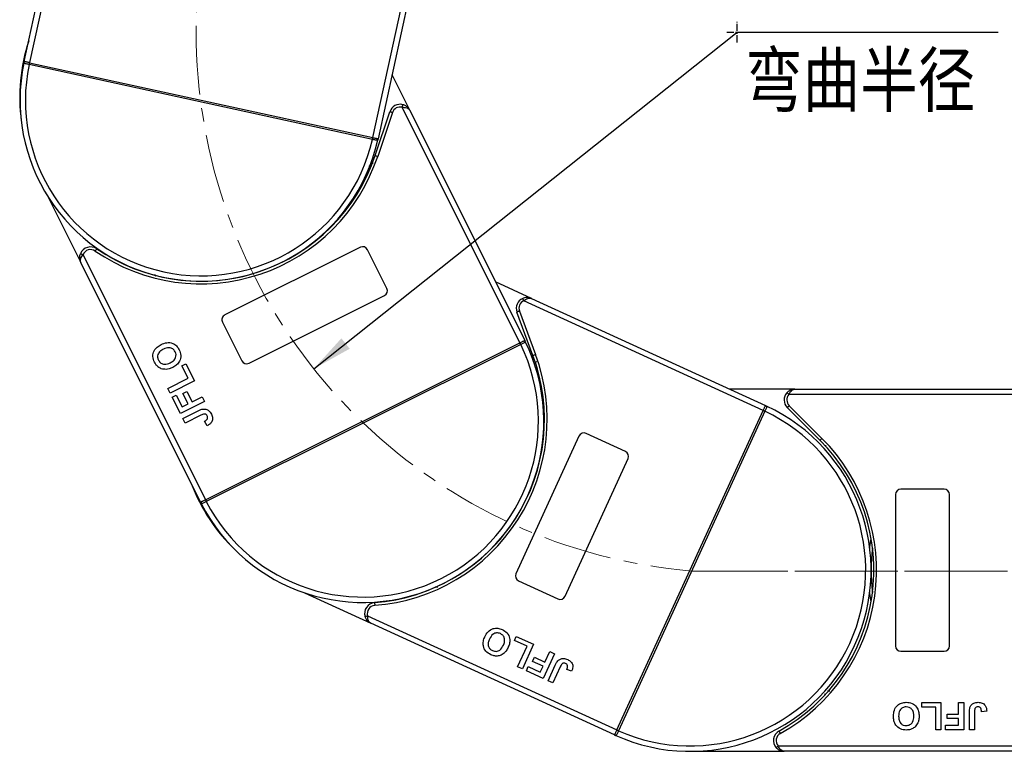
# Model space of a CAD drawing. Header units: millimetres. Extents: x 4016 to 5477, y 50 to 1083.
# Tile 16 of 42: x 4504 to 4686, y 469 to 605. Entities that reach past the tile are written whole.
import ezdxf

# ---------------------------------------------------------------- set-up
doc = ezdxf.new("R2010")
doc.units = ezdxf.units.MM
doc.linetypes.add('CENTER', pattern=[0.6, 0.375, -0.075, 0.075, -0.075])
doc.linetypes.add('CENTERX2', pattern=[20.32, 12.7, -2.54, 2.54, -2.54])
doc.styles.get("Standard").update_dxf_attribs({"font": '仿宋_GB2312.ttf', "width": 0.8})
doc.styles.add('样式 1', font='仿宋_GB2312.ttf', dxfattribs={"width": 0.8, "height": 6})
doc.dimstyles.new('副本 ISO-35.1', dxfattribs={"dimtxt": 9, "dimasz": 7.5, "dimexe": 5, "dimexo": 0.625, "dimgap": 2.5, "dimtad": 1, "dimtoh": 1, "dimtxsty": 'Standard', "dimcen": 2.5, "dimadec": 0, "dimazin": 0, "dimtfac": 1, "dimtmove": 0, "dimatfit": 3, "dimfxl": 0, "dimarcsym": 0})

msp = doc.modelspace()

# ---------------------------------------------------------------- linework, layer by layer
at = {"color": 7, "linetype": 'Continuous', "lineweight": 25}
for p, q in [((4504.528, 596.889), (4515.094, 645.321)), ((4516.31, 646.2), (4505.505, 596.676)), ((4569.012, 582.821), (4579.393, 630.408)), ((4580.132, 629.103), (4569.989, 582.608)), ((4505.433, 596.333), (4505.43, 596.334)), ((4568.935, 582.479), (4505.433, 596.333)), ((4505.505, 596.676), (4505.507, 596.675)), ((4505.507, 596.675), (4569.01, 582.821)), ((4575.837, 587.868), (4572.565, 594.419)), ((4596.206, 544.847), (4574.443, 588.421)), ((4569.444, 579.499), (4572.151, 587.607)), ((4572.625, 587.449), (4569.919, 579.341)), ((4575.837, 587.868), (4597.101, 545.294)), ((4569.01, 582.821), (4569.012, 582.821)), ((4568.938, 582.479), (4568.935, 582.479)), ((4508.964, 571.813), (4515.011, 559.705)), ((4515.406, 561.152), (4538.055, 515.804)), ((4566.698, 562.525), (4541.648, 550.014)), ((4571.614, 554.92), (4568.039, 562.077)), ((4537.161, 515.357), (4515.011, 559.705)), ((4528.599, 557.521), (4528.804, 557.17)), ((4598.357, 553.059), (4591.699, 556.109)), ((4546.116, 541.068), (4571.166, 553.579)), ((4641.204, 532.329), (4596.924, 552.615)), ((4598.357, 553.059), (4641.621, 533.238)), ((4598.626, 542.531), (4595.649, 550.544)), ((4596.118, 550.718), (4599.095, 542.706)), ((4541.2, 548.673), (4544.775, 541.516)), ((4538.057, 515.805), (4596.204, 544.846)), ((4596.361, 544.533), (4538.213, 515.492)), ((4596.204, 544.846), (4596.206, 544.847)), ((4596.363, 544.534), (4596.361, 544.533)), ((4533.692, 540.58), (4534.437, 540.953)), ((4534.437, 540.953), (4536.012, 537.799)), ((4599.268, 541.367), (4599.188, 541.246)), ((4534.837, 538.286), (4533.692, 540.58)), ((4531.11, 536.425), (4534.837, 538.286)), ((4536.012, 537.799), (4531.539, 535.564)), ((4531.539, 535.564), (4531.11, 536.425)), ((4533.89, 535.449), (4534.636, 535.821)), ((4534.835, 533.556), (4533.89, 535.449)), ((4534.636, 535.821), (4535.581, 533.929)), ((4647.08, 536.282), (4634.977, 536.282)), ((4647.08, 536.282), (4694.668, 536.282)), ((4531.912, 534.819), (4532.657, 535.191)), ((4533.43, 531.78), (4531.912, 534.819)), ((4532.657, 535.191), (4533.746, 533.012)), ((4537.903, 534.014), (4533.43, 531.78)), ((4535.581, 533.929), (4537.473, 534.874)), ((4537.473, 534.874), (4537.903, 534.014)), ((4694.668, 535.282), (4645.962, 535.282)), ((4533.746, 533.012), (4534.835, 533.556)), ((4533.888, 530.862), (4536.708, 532.27)), ((4614.133, 473.237), (4641.204, 532.327)), ((4641.522, 532.182), (4614.451, 473.091)), ((4641.204, 532.327), (4641.204, 532.329)), ((4641.523, 532.184), (4641.522, 532.182)), ((4651.71, 526.824), (4645.666, 532.868)), ((4646.019, 533.221), (4652.063, 527.177)), ((4534.318, 530.002), (4533.888, 530.862)), ((4537.213, 531.448), (4534.318, 530.002)), ((4538.36, 529.513), (4537.873, 530.344)), ((4607.134, 527.588), (4595.472, 502.133)), ((4615.733, 524.749), (4608.46, 528.081)), ((4604.564, 497.968), (4616.226, 523.424)), ((4674.668, 517.782), (4666.668, 517.782)), ((4538.055, 515.804), (4538.057, 515.805)), ((4538.213, 515.492), (4538.211, 515.49)), ((4665.668, 516.782), (4665.668, 488.782)), ((4675.668, 488.782), (4675.668, 516.782)), ((4595.965, 500.807), (4603.238, 497.475)), ((4580.6, 499.794), (4580.98, 499.65)), ((4556.344, 498.61), (4568.648, 492.973)), ((4568.048, 494.347), (4614.132, 473.235)), ((4613.715, 472.326), (4568.648, 492.973)), ((4595.193, 489.795), (4595.54, 490.552)), ((4595.54, 490.552), (4598.745, 489.084)), ((4597.524, 488.727), (4595.193, 489.795)), ((4595.788, 484.939), (4597.524, 488.727)), ((4598.745, 489.084), (4596.662, 484.538)), ((4598.566, 485.923), (4598.913, 486.68)), ((4598.913, 486.68), (4600.836, 485.799)), ((4602.591, 487.322), (4600.509, 482.776)), ((4600.836, 485.799), (4601.717, 487.722)), ((4601.717, 487.722), (4602.591, 487.322)), ((4666.668, 487.782), (4674.668, 487.782)), ((4596.662, 484.538), (4595.788, 484.939)), ((4597.42, 484.191), (4597.767, 484.949)), ((4597.767, 484.949), (4599.982, 483.934)), ((4600.489, 485.041), (4598.566, 485.923)), ((4599.982, 483.934), (4600.489, 485.041)), ((4601.441, 482.349), (4602.754, 485.215)), ((4603.663, 484.891), (4602.315, 481.948)), ((4605.77, 484.103), (4604.869, 484.445)), ((4600.509, 482.776), (4597.42, 484.191)), ((4602.315, 481.948), (4601.441, 482.349)), ((4653.121, 480.462), (4653.527, 480.489)), ((4670.553, 477.449), (4670.553, 478.282)), ((4670.553, 478.282), (4674.078, 478.282)), ((4673.117, 477.449), (4670.553, 477.449)), ((4673.117, 473.282), (4673.117, 477.449)), ((4674.078, 478.282), (4674.078, 473.282)), ((4677.348, 476.167), (4677.348, 478.282)), ((4677.348, 478.282), (4678.309, 478.282)), ((4678.309, 478.282), (4678.309, 473.282)), ((4675.232, 475.333), (4675.232, 476.167)), ((4675.232, 476.167), (4677.348, 476.167)), ((4677.348, 475.333), (4675.232, 475.333)), ((4677.348, 474.115), (4677.348, 475.333)), ((4679.335, 473.282), (4679.335, 476.434)), ((4680.296, 476.518), (4680.296, 473.282)), ((4682.54, 476.68), (4681.578, 476.615)), ((4674.912, 473.282), (4674.912, 474.115)), ((4674.912, 474.115), (4677.348, 474.115)), ((4613.715, 472.326), (4613.913, 472.236)), ((4614.132, 473.235), (4614.133, 473.237)), ((4614.451, 473.091), (4614.45, 473.088)), ((4674.078, 473.282), (4673.117, 473.282)), ((4678.309, 473.282), (4674.912, 473.282)), ((4680.296, 473.282), (4679.335, 473.282)), ((4643.979, 470.282), (4694.668, 470.282)), ((4627.668, 469.282), (4645.097, 469.282)), ((4694.668, 469.282), (4645.097, 469.282))]:
    msp.add_line(p, q, dxfattribs=at)
at = {"color": 1, "linetype": 'CENTER', "ltscale": 3.556}
for p, q in [((4636.389, 600.401), (4636.389, 604.251)), ((4634.464, 602.326), (4638.314, 602.326))]:
    msp.add_line(p, q, dxfattribs=at)
at = {"color": 1, "linetype": 'CENTERX2', "lineweight": 13}
for p, q in [((4627.986, 502.636), (4975.961, 502.636)), ((5335.377, 502.636), (4629.565, 502.636))]:
    msp.add_line(p, q, dxfattribs=at)
at = {"color": 7, "linetype": 'Continuous', "lineweight": 25, "flags": 128}
for points in [[(4504.645, 596.863), (4504.618, 596.869), (4504.595, 596.874), (4504.575, 596.879), (4504.558, 596.882), (4504.545, 596.885), (4504.536, 596.887), (4504.53, 596.888), (4504.528, 596.889)], [(4505.505, 596.676), (4505.374, 596.704), (4505.246, 596.732), (4505.122, 596.759), (4505.005, 596.785), (4504.897, 596.808), (4504.8, 596.83), (4504.715, 596.848), (4504.645, 596.863)], [(4505.507, 596.675), (4505.506, 596.669), (4505.501, 596.649), (4505.495, 596.618), (4505.485, 596.575), (4505.474, 596.523), (4505.461, 596.464), (4505.447, 596.4), (4505.433, 596.333)], [(4574.443, 588.421), (4574.469, 588.515), (4574.494, 588.606), (4574.516, 588.689), (4574.536, 588.762), (4574.553, 588.822), (4574.565, 588.867), (4574.572, 588.894), (4574.575, 588.903)], [(4572.625, 587.449), (4572.533, 587.48), (4572.444, 587.509), (4572.362, 587.537), (4572.29, 587.561), (4572.231, 587.58), (4572.187, 587.595), (4572.16, 587.604), (4572.151, 587.607)], [(4569.01, 582.821), (4569.008, 582.815), (4569.004, 582.795), (4568.997, 582.764), (4568.988, 582.721), (4568.977, 582.669), (4568.964, 582.61), (4568.95, 582.546), (4568.935, 582.479)], [(4569.012, 582.821), (4569.143, 582.792), (4569.271, 582.764), (4569.395, 582.737), (4569.512, 582.712), (4569.62, 582.688), (4569.717, 582.667), (4569.802, 582.649), (4569.872, 582.633)], [(4569.872, 582.633), (4569.899, 582.627), (4569.922, 582.622), (4569.942, 582.618), (4569.959, 582.614), (4569.972, 582.612), (4569.981, 582.609), (4569.987, 582.608), (4569.989, 582.608)], [(4569.444, 579.499), (4569.453, 579.496), (4569.48, 579.487), (4569.524, 579.473), (4569.583, 579.453), (4569.655, 579.429), (4569.737, 579.402), (4569.826, 579.372), (4569.919, 579.341)], [(4514.942, 561.337), (4514.951, 561.333), (4514.977, 561.323), (4515.02, 561.306), (4515.078, 561.283), (4515.148, 561.255), (4515.228, 561.223), (4515.316, 561.188), (4515.406, 561.152)], [(4517.933, 562.247), (4517.928, 562.239), (4517.912, 562.216), (4517.886, 562.177), (4517.851, 562.126), (4517.808, 562.064), (4517.759, 561.993), (4517.705, 561.915), (4517.65, 561.835)], [(4596.924, 552.615), (4596.885, 552.705), (4596.847, 552.791), (4596.813, 552.87), (4596.782, 552.939), (4596.757, 552.996), (4596.739, 553.039), (4596.728, 553.065), (4596.724, 553.073)], [(4596.118, 550.718), (4596.026, 550.684), (4595.938, 550.651), (4595.857, 550.621), (4595.786, 550.595), (4595.728, 550.573), (4595.685, 550.557), (4595.658, 550.547), (4595.649, 550.544)], [(4596.204, 544.846), (4596.207, 544.84), (4596.216, 544.822), (4596.231, 544.793), (4596.25, 544.754), (4596.274, 544.707), (4596.301, 544.653), (4596.33, 544.594), (4596.361, 544.533)], [(4596.206, 544.847), (4596.326, 544.907), (4596.444, 544.966), (4596.557, 545.022), (4596.664, 545.076), (4596.763, 545.125), (4596.852, 545.17), (4596.929, 545.208), (4596.993, 545.24)], [(4596.993, 545.24), (4597.018, 545.253), (4597.04, 545.263), (4597.058, 545.273), (4597.073, 545.28), (4597.085, 545.286), (4597.094, 545.29), (4597.099, 545.293), (4597.101, 545.294)], [(4598.626, 542.531), (4598.635, 542.535), (4598.662, 542.545), (4598.705, 542.561), (4598.764, 542.582), (4598.835, 542.609), (4598.916, 542.639), (4599.004, 542.672), (4599.095, 542.706)], [(4645.962, 535.282), (4645.889, 535.347), (4645.819, 535.41), (4645.755, 535.467), (4645.698, 535.518), (4645.652, 535.559), (4645.617, 535.59), (4645.596, 535.609), (4645.589, 535.615)], [(4641.204, 532.329), (4641.26, 532.451), (4641.315, 532.571), (4641.368, 532.686), (4641.418, 532.795), (4641.464, 532.895), (4641.505, 532.986), (4641.541, 533.064), (4641.571, 533.129)], [(4641.204, 532.327), (4641.21, 532.324), (4641.228, 532.316), (4641.257, 532.303), (4641.297, 532.285), (4641.345, 532.262), (4641.4, 532.237), (4641.46, 532.21), (4641.522, 532.182)], [(4641.571, 533.129), (4641.583, 533.154), (4641.593, 533.176), (4641.601, 533.195), (4641.608, 533.21), (4641.614, 533.223), (4641.618, 533.231), (4641.62, 533.236), (4641.621, 533.238)], [(4646.019, 533.221), (4645.95, 533.152), (4645.884, 533.086), (4645.823, 533.025), (4645.769, 532.971), (4645.725, 532.927), (4645.693, 532.895), (4645.672, 532.875), (4645.666, 532.868)], [(4651.71, 526.824), (4651.717, 526.831), (4651.737, 526.851), (4651.769, 526.883), (4651.813, 526.927), (4651.867, 526.981), (4651.928, 527.042), (4651.994, 527.108), (4652.063, 527.177)], [(4537.268, 515.411), (4537.243, 515.398), (4537.221, 515.387), (4537.203, 515.378), (4537.188, 515.371), (4537.176, 515.365), (4537.167, 515.36), (4537.162, 515.358), (4537.161, 515.357)], [(4538.055, 515.804), (4537.935, 515.744), (4537.817, 515.685), (4537.704, 515.628), (4537.597, 515.575), (4537.498, 515.525), (4537.409, 515.481), (4537.332, 515.443), (4537.268, 515.411)], [(4538.057, 515.805), (4538.06, 515.799), (4538.069, 515.781), (4538.083, 515.752), (4538.103, 515.713), (4538.126, 515.666), (4538.154, 515.611), (4538.183, 515.553), (4538.213, 515.492)], [(4660.916, 506.882), (4660.95, 507.149), (4661.168, 508.592)], [(4661.168, 496.973), (4660.95, 498.416), (4660.916, 498.682)], [(4569.33, 496.785), (4569.33, 496.776), (4569.333, 496.747), (4569.336, 496.701), (4569.341, 496.639), (4569.347, 496.564), (4569.353, 496.477), (4569.36, 496.384), (4569.368, 496.287)], [(4567.57, 494.2), (4567.58, 494.202), (4567.607, 494.211), (4567.651, 494.225), (4567.71, 494.243), (4567.783, 494.265), (4567.865, 494.291), (4567.955, 494.319), (4568.048, 494.347)], [(4613.765, 472.435), (4613.754, 472.41), (4613.744, 472.388), (4613.735, 472.369), (4613.728, 472.354), (4613.722, 472.342), (4613.719, 472.333), (4613.716, 472.328), (4613.715, 472.326)], [(4614.132, 473.235), (4614.076, 473.113), (4614.021, 472.993), (4613.968, 472.878), (4613.918, 472.769), (4613.872, 472.669), (4613.831, 472.578), (4613.795, 472.5), (4613.765, 472.435)], [(4614.133, 473.237), (4614.139, 473.234), (4614.157, 473.226), (4614.186, 473.212), (4614.226, 473.194), (4614.274, 473.172), (4614.329, 473.147), (4614.389, 473.12), (4614.451, 473.091)], [(4644.128, 473.032), (4644.133, 473.024), (4644.147, 472.999), (4644.169, 472.958), (4644.199, 472.904), (4644.236, 472.838), (4644.278, 472.762), (4644.323, 472.68), (4644.37, 472.595)], [(4643.606, 469.949), (4643.613, 469.955), (4643.634, 469.974), (4643.669, 470.005), (4643.715, 470.046), (4643.771, 470.097), (4643.836, 470.155), (4643.906, 470.217), (4643.979, 470.282)]]:
    msp.add_lwpolyline(points, dxfattribs=at)
at = {"color": 1, "linetype": 'CENTERX2', "lineweight": 13}
msp.add_arc((4636.389, 602.326), 100.043, 109.5235, 265.18185, dxfattribs=at)
at = {"color": 7, "linetype": 'Continuous', "lineweight": 25}
for centre, radius, start, end in [((4537.194, 590.265), 33.5, 161.86312, 187.56193), ((4537.258, 589.748), 33.5, 168.09326, 347.29289), ((4504.767, 596.594), 0.295, 114.33736, 167.15431), ((4537.258, 589.748), 32.5, 168.31012, 347.07603), ((4534.714, 590.036), 29.954, 167.19253, 167.86203), ((4574.048, 586.974), 2, 74.7293, 161.53962), ((4574.048, 586.974), 1.5, 74.7293, 161.53962), ((4539.695, 588.949), 29.95, 347.52454, 348.19412), ((4569.649, 582.44), 0.295, 348.23378, 41.05203), ((4537.194, 590.265), 34.5, 235.49464, 341.53962), ((4537.194, 590.265), 34, 235.49464, 341.53962), ((4516.801, 560.599), 2, 55.49464, 158.34993), ((4516.801, 560.599), 1.5, 55.49464, 158.34993), ((4567.145, 561.63), 1, 26.53962, 116.53962), ((4570.719, 554.473), 1, 296.53962, 26.53962), ((4597.524, 551.24), 2, 113.57584, 200.38615), ((4597.524, 551.24), 1.5, 113.57584, 200.38615), ((4542.095, 549.12), 1, 116.53962, 206.53962), ((4567.131, 530.325), 33.5, 206.9398, 26.13943), ((4567.131, 530.325), 32.5, 207.15666, 25.92257), ((4569.397, 531.164), 30.098, 26.37263, 27.03892), ((4596.942, 544.95), 0.295, 27.07822, 79.90279), ((4566.756, 530.688), 34.5, 274.34118, 20.38615), ((4545.67, 541.963), 1, 206.53962, 296.53962), ((4566.756, 530.688), 34, 274.34118, 20.38615), ((4647.08, 534.282), 2, 138.18969, 225), ((4647.08, 534.282), 1.5, 138.18969, 225), ((4627.668, 502.782), 33.5, 245.78634, 64.98597), ((4627.668, 502.782), 32.5, 246.0032, 64.76911), ((4628.951, 504.953), 29.993, 65.21843, 65.88707), ((4641.713, 532.87), 0.295, 65.93471, 118.7374), ((4608.043, 527.172), 1, 65.38615, 155.38615), ((4627.668, 502.782), 34, 298.95502, 45), ((4627.668, 502.782), 34.5, 298.95502, 45), ((4615.316, 523.84), 1, 335.38615, 65.38615), ((4566.756, 530.688), 33.5, 200.70966, 226.40847), ((4666.668, 516.782), 1, 90, 180), ((4674.668, 516.782), 1, 0, 90), ((4537.531, 515.277), 0.295, 153.17554, 206.00481), ((4565.134, 529.036), 30.139, 206.04145, 206.70684), ((4694.668, 502.782), 33.5, 172.96973, 187.03027), ((4596.381, 501.716), 1, 155.38615, 245.38615), ((4603.654, 498.384), 1, 245.38615, 335.38615), ((4569.481, 494.791), 2, 94.34118, 197.19647), ((4569.481, 494.791), 1.5, 94.34118, 197.19647), ((4666.668, 488.782), 1, 180, 270), ((4674.668, 488.782), 1, 270, 0), ((4614.054, 472.496), 0.295, 192.02353, 244.84958), ((4627.167, 501.053), 30.721, 244.89377, 245.54657), ((4645.097, 471.282), 2, 118.95502, 221.81031), ((4645.097, 471.282), 1.5, 118.95502, 221.81031)]:
    msp.add_arc(centre, radius, start, end, dxfattribs=at)
for points, knots in [([(4504.479, 596.66), (4504.482, 596.672), (4504.496, 596.738), (4504.514, 596.821), (4504.528, 596.888), (4504.528, 596.889)], [0, 0, 0, 0, 0.1743485, 0.98787767, 1, 1, 1, 1]), ([(4505.43, 596.334), (4505.416, 596.337), (4505.292, 596.363), (4505.06, 596.413), (4504.776, 596.477), (4504.572, 596.537), (4504.478, 596.591), (4504.479, 596.641), (4504.479, 596.66)], [0, 0, 0, 0, 0.0272255, 0.2407833, 0.4543134, 0.6666345, 0.8727615, 1, 1, 1, 1]), ([(4574.443, 588.421), (4574.575, 588.422), (4574.881, 588.424), (4575.177, 588.358), (4575.439, 588.257), (4575.597, 588.163), (4575.722, 588.04), (4575.772, 587.976), (4575.797, 587.939), (4575.811, 587.916), (4575.822, 587.896), (4575.829, 587.883), (4575.833, 587.876), (4575.836, 587.871), (4575.837, 587.869), (4575.837, 587.868)], [0, 0, 0, 0, 0.2046284, 0.4733003, 0.515281, 0.7431595, 0.8528102, 0.9140864, 0.9320403, 0.9600541, 0.9764962, 0.9861654, 0.9946861, 0.9959172, 1, 1, 1, 1]), ([(4575.837, 587.868), (4575.836, 587.87), (4575.831, 587.88), (4575.814, 587.914), (4575.792, 587.953), (4575.662, 588.177), (4575.398, 588.488), (4574.961, 588.776), (4574.681, 588.868), (4574.575, 588.903)], [0, 0, 0, 0, 0.00509118, 0.0203692, 0.07080921, 0.08908819, 0.50031066, 0.80922625, 1, 1, 1, 1]), ([(4569.938, 582.379), (4569.934, 582.368), (4569.923, 582.335), (4569.866, 582.309), (4569.73, 582.314), (4569.504, 582.354), (4569.227, 582.415), (4569.028, 582.459), (4568.938, 582.479)], [0, 0, 0, 0, 0.0734462, 0.2244877, 0.4109988, 0.6135412, 0.823744, 1, 1, 1, 1]), ([(4569.989, 582.608), (4569.988, 582.607), (4569.974, 582.54), (4569.955, 582.457), (4569.941, 582.391), (4569.938, 582.379)], [0, 0, 0, 0, 0.0121246, 0.8256556, 1, 1, 1, 1]), ([(4568.603, 577.047), (4568.517, 577.25), (4568.426, 577.467), (4568.355, 577.639), (4568.35, 577.651)], [0, 0, 0, 0, 0.9313139, 1, 1, 1, 1]), ([(4515.011, 559.705), (4515.01, 559.708), (4515.005, 559.717), (4514.988, 559.752), (4514.97, 559.793), (4514.869, 560.031), (4514.779, 560.429), (4514.811, 560.952), (4514.906, 561.23), (4514.942, 561.337)], [0, 0, 0, 0, 0.0050929, 0.0203695, 0.0708113, 0.0890878, 0.5003086, 0.809227, 1, 1, 1, 1]), ([(4515.011, 559.705), (4515.01, 559.707), (4515.01, 559.709), (4515.007, 559.714), (4515.003, 559.721), (4514.997, 559.734), (4514.988, 559.755), (4514.979, 559.78), (4514.964, 559.823), (4514.942, 559.901), (4514.919, 560.075), (4514.939, 560.258), (4515.016, 560.528), (4515.141, 560.804), (4515.326, 561.047), (4515.406, 561.152)], [0, 0, 0, 0, 0.00407943, 0.00530939, 0.01383227, 0.0235039, 0.0399442, 0.0679586, 0.08591144, 0.14718947, 0.25683777, 0.4847162, 0.52669873, 0.79537075, 1, 1, 1, 1]), ([(4598.357, 553.059), (4598.354, 553.06), (4598.344, 553.064), (4598.309, 553.08), (4598.268, 553.097), (4598.026, 553.19), (4597.626, 553.267), (4597.104, 553.217), (4596.829, 553.113), (4596.724, 553.073)], [0, 0, 0, 0, 0.0050922, 0.02037, 0.0708137, 0.0890909, 0.5003141, 0.8092257, 1, 1, 1, 1]), ([(4596.924, 552.615), (4597.026, 552.699), (4597.263, 552.892), (4597.534, 553.026), (4597.802, 553.112), (4597.984, 553.138), (4598.159, 553.121), (4598.237, 553.102), (4598.281, 553.089), (4598.306, 553.08), (4598.327, 553.072), (4598.34, 553.066), (4598.348, 553.063), (4598.353, 553.06), (4598.355, 553.059), (4598.357, 553.059)], [0, 0, 0, 0, 0.2046313, 0.4733009, 0.5152808, 0.7431599, 0.85281, 0.9140865, 0.9320389, 0.9600538, 0.976495, 0.9861642, 0.9946856, 0.9959171, 1, 1, 1, 1]), ([(4528.621, 541.264), (4528.486, 541.613), (4528.217, 542.31), (4528.48, 543.367), (4529.098, 544.109), (4529.605, 544.397), (4529.858, 544.541)], [0, 0, 0, 0, 0.2798294, 0.5586685, 0.7790051, 1, 1, 1, 1]), ([(4529.858, 544.541), (4530.2, 544.684), (4530.881, 544.97), (4531.944, 544.849), (4532.758, 544.318), (4533.054, 543.818), (4533.202, 543.568)], [0, 0, 0, 0, 0.28055, 0.5594873, 0.7794319, 1, 1, 1, 1]), ([(4597.204, 545.084), (4597.208, 545.073), (4597.221, 545.04), (4597.193, 544.985), (4597.083, 544.902), (4596.882, 544.793), (4596.629, 544.665), (4596.446, 544.575), (4596.363, 544.534)], [0, 0, 0, 0, 0.07344818, 0.22448762, 0.41099783, 0.61354009, 0.82374638, 1, 1, 1, 1]), ([(4597.101, 545.294), (4597.101, 545.293), (4597.132, 545.231), (4597.169, 545.156), (4597.199, 545.095), (4597.204, 545.084)], [0, 0, 0, 0, 0.0121279, 0.8256558, 1, 1, 1, 1]), ([(4530.266, 543.67), (4530.06, 543.556), (4529.65, 543.328), (4529.242, 542.786), (4529.155, 542.165), (4529.292, 541.82), (4529.361, 541.647)], [0, 0, 0, 0, 0.2810859, 0.5600147, 0.7796921, 1, 1, 1, 1]), ([(4532.458, 543.194), (4532.324, 543.393), (4532.057, 543.791), (4531.187, 544.053), (4530.616, 543.815), (4530.266, 543.67)], [0, 0, 0, 0, 0.2799916, 0.5597696, 1, 1, 1, 1]), ([(4531.539, 541.153), (4531.746, 541.269), (4532.158, 541.501), (4532.556, 542.05), (4532.657, 542.67), (4532.524, 543.019), (4532.458, 543.194)], [0, 0, 0, 0, 0.2810195, 0.5601172, 0.7799412, 1, 1, 1, 1]), ([(4533.202, 543.568), (4533.338, 543.222), (4533.608, 542.532), (4533.359, 541.482), (4532.752, 540.738), (4532.25, 540.451), (4531.998, 540.308)], [0, 0, 0, 0, 0.2799434, 0.5587045, 0.7790453, 1, 1, 1, 1]), ([(4529.267, 540.409), (4529.124, 540.552), (4528.867, 540.806), (4528.696, 541.124), (4528.621, 541.264)], [0, 0, 0, 0, 0.5595656, 1, 1, 1, 1]), ([(4529.361, 541.647), (4529.492, 541.447), (4529.753, 541.046), (4530.618, 540.769), (4531.19, 541.007), (4531.539, 541.153)], [0, 0, 0, 0, 0.2802812, 0.5598799, 1, 1, 1, 1]), ([(4530.761, 539.94), (4530.457, 539.953), (4529.914, 539.977), (4529.465, 540.277), (4529.267, 540.409)], [0, 0, 0, 0, 0.55995825, 1, 1, 1, 1]), ([(4531.998, 540.308), (4531.777, 540.205), (4531.382, 540.021), (4530.951, 539.965), (4530.761, 539.94)], [0, 0, 0, 0, 0.5601686, 1, 1, 1, 1]), ([(4599.509, 540.094), (4599.316, 540.198), (4599.108, 540.309), (4598.944, 540.399), (4598.933, 540.405)], [0, 0, 0, 0, 0.93130557, 1, 1, 1, 1]), ([(4647.08, 536.282), (4647.077, 536.282), (4647.066, 536.282), (4647.028, 536.282), (4646.983, 536.28), (4646.725, 536.263), (4646.328, 536.167), (4645.875, 535.904), (4645.668, 535.695), (4645.589, 535.615)], [0, 0, 0, 0, 0.0050911, 0.0203681, 0.0708107, 0.0890883, 0.5003131, 0.8092252, 1, 1, 1, 1]), ([(4645.962, 535.282), (4646.02, 535.401), (4646.155, 535.675), (4646.346, 535.91), (4646.553, 536.099), (4646.708, 536.199), (4646.874, 536.256), (4646.953, 536.272), (4646.998, 536.278), (4647.025, 536.28), (4647.047, 536.281), (4647.062, 536.282), (4647.07, 536.282), (4647.076, 536.282), (4647.078, 536.282), (4647.08, 536.282)], [0, 0, 0, 0, 0.2046306, 0.4732981, 0.5152814, 0.7431592, 0.8528103, 0.9140878, 0.9320412, 0.9600534, 0.9764965, 0.9861649, 0.9946872, 0.9959177, 1, 1, 1, 1]), ([(4536.708, 532.27), (4536.869, 532.35), (4537.157, 532.491), (4537.47, 532.565), (4537.607, 532.597)], [0, 0, 0, 0, 0.5602907, 1, 1, 1, 1]), ([(4537.607, 532.597), (4537.791, 532.601), (4538.159, 532.61), (4538.765, 532.296), (4539.01, 531.888), (4539.16, 531.639)], [0, 0, 0, 0, 0.2801215, 0.5603555, 1, 1, 1, 1]), ([(4641.833, 533.14), (4641.843, 533.134), (4641.874, 533.116), (4641.886, 533.055), (4641.853, 532.922), (4641.765, 532.711), (4641.647, 532.453), (4641.562, 532.268), (4641.523, 532.184)], [0, 0, 0, 0, 0.0734477, 0.2244879, 0.4110005, 0.6135432, 0.8237402, 1, 1, 1, 1]), ([(4641.621, 533.238), (4641.622, 533.238), (4641.684, 533.209), (4641.761, 533.174), (4641.822, 533.145), (4641.833, 533.14)], [0, 0, 0, 0, 0.0121179, 0.8256532, 1, 1, 1, 1]), ([(4538.387, 531.322), (4538.328, 531.423), (4538.24, 531.573), (4538.03, 531.683), (4537.681, 531.685), (4537.421, 531.553), (4537.213, 531.448)], [0, 0, 0, 0, 0.2493981, 0.3744287, 0.4994543, 1, 1, 1, 1]), ([(4537.873, 530.344), (4537.978, 530.403), (4538.166, 530.507), (4538.308, 530.668), (4538.371, 530.739)], [0, 0, 0, 0, 0.5610151, 1, 1, 1, 1]), ([(4539.16, 531.639), (4539.253, 531.413), (4539.438, 530.962), (4539.281, 530.262), (4538.856, 529.793), (4538.525, 529.606), (4538.36, 529.513)], [0, 0, 0, 0, 0.2802504, 0.5584191, 0.7788268, 1, 1, 1, 1]), ([(4538.371, 530.739), (4538.397, 530.789), (4538.45, 530.891), (4538.474, 531.099), (4538.42, 531.238), (4538.387, 531.322)], [0, 0, 0, 0, 0.2806672, 0.5608556, 1, 1, 1, 1]), ([(4538.211, 515.49), (4538.198, 515.484), (4538.085, 515.427), (4537.873, 515.32), (4537.612, 515.192), (4537.416, 515.111), (4537.309, 515.093), (4537.278, 515.133), (4537.266, 515.148)], [0, 0, 0, 0, 0.02722021, 0.24078585, 0.45431308, 0.66663215, 0.87276122, 1, 1, 1, 1]), ([(4537.266, 515.148), (4537.261, 515.159), (4537.23, 515.219), (4537.192, 515.295), (4537.161, 515.356), (4537.161, 515.357)], [0, 0, 0, 0, 0.174359, 0.9878746, 1, 1, 1, 1]), ([(4568.648, 492.973), (4568.646, 492.974), (4568.636, 492.978), (4568.601, 492.995), (4568.561, 493.015), (4568.333, 493.138), (4568.013, 493.39), (4567.71, 493.818), (4567.609, 494.094), (4567.57, 494.2)], [0, 0, 0, 0, 0.0050916, 0.0203675, 0.0708108, 0.0890896, 0.5003096, 0.8092235, 1, 1, 1, 1]), ([(4568.648, 492.973), (4568.647, 492.973), (4568.644, 492.974), (4568.639, 492.977), (4568.632, 492.98), (4568.619, 492.987), (4568.599, 492.997), (4568.576, 493.01), (4568.537, 493.035), (4568.472, 493.082), (4568.345, 493.203), (4568.246, 493.358), (4568.136, 493.617), (4568.06, 493.91), (4568.052, 494.215), (4568.048, 494.347)], [0, 0, 0, 0, 0.0040825, 0.0053127, 0.0138357, 0.023503, 0.0399456, 0.0679591, 0.0859114, 0.1471902, 0.2568415, 0.4847204, 0.5266996, 0.795373, 1, 1, 1, 1]), ([(4589.723, 490.475), (4589.899, 490.801), (4590.251, 491.451), (4591.154, 492.023), (4592.121, 492.12), (4592.665, 491.917), (4592.938, 491.815)], [0, 0, 0, 0, 0.2805512, 0.5594874, 0.7794335, 1, 1, 1, 1]), ([(4592.938, 491.815), (4593.26, 491.63), (4593.903, 491.262), (4594.368, 490.288), (4594.362, 489.328), (4594.151, 488.79), (4594.045, 488.52)], [0, 0, 0, 0, 0.2799415, 0.5587035, 0.779043, 1, 1, 1, 1]), ([(4590.814, 487.147), (4590.49, 487.334), (4589.844, 487.708), (4589.386, 488.696), (4589.402, 489.662), (4589.615, 490.204), (4589.723, 490.475)], [0, 0, 0, 0, 0.2798313, 0.5586683, 0.7790039, 1, 1, 1, 1]), ([(4590.587, 490.053), (4590.498, 489.835), (4590.321, 489.4), (4590.343, 488.722), (4590.665, 488.183), (4590.989, 488.001), (4591.151, 487.91)], [0, 0, 0, 0, 0.2810901, 0.5600142, 0.7796939, 1, 1, 1, 1]), ([(4592.592, 491.057), (4592.363, 491.128), (4591.906, 491.27), (4591.064, 490.929), (4590.768, 490.385), (4590.587, 490.053)], [0, 0, 0, 0, 0.27999165, 0.55976799, 1, 1, 1, 1]), ([(4593.157, 488.891), (4593.245, 489.111), (4593.421, 489.549), (4593.386, 490.228), (4593.076, 490.774), (4592.754, 490.962), (4592.592, 491.057)], [0, 0, 0, 0, 0.2810224, 0.5601157, 0.7799367, 1, 1, 1, 1]), ([(4591.151, 487.91), (4591.378, 487.835), (4591.833, 487.687), (4592.681, 488.013), (4592.976, 488.558), (4593.157, 488.891)], [0, 0, 0, 0, 0.2802802, 0.5598774, 1, 1, 1, 1]), ([(4594.045, 488.52), (4593.937, 488.301), (4593.745, 487.911), (4593.444, 487.596), (4593.312, 487.458)], [0, 0, 0, 0, 0.5601706, 1, 1, 1, 1]), ([(4591.854, 486.887), (4591.653, 486.907), (4591.293, 486.944), (4590.961, 487.085), (4590.814, 487.147)], [0, 0, 0, 0, 0.5595611, 1, 1, 1, 1]), ([(4593.312, 487.458), (4593.067, 487.278), (4592.629, 486.956), (4592.091, 486.908), (4591.854, 486.887)], [0, 0, 0, 0, 0.5599562, 1, 1, 1, 1]), ([(4603.249, 486.033), (4603.39, 486.152), (4603.671, 486.389), (4604.34, 486.525), (4604.787, 486.361), (4605.06, 486.261)], [0, 0, 0, 0, 0.2801202, 0.5603543, 1, 1, 1, 1]), ([(4605.06, 486.261), (4605.274, 486.143), (4605.701, 485.908), (4606.018, 485.265), (4605.981, 484.633), (4605.841, 484.28), (4605.77, 484.103)], [0, 0, 0, 0, 0.2802447, 0.5584141, 0.7788274, 1, 1, 1, 1]), ([(4602.754, 485.215), (4602.83, 485.378), (4602.966, 485.669), (4603.163, 485.922), (4603.249, 486.033)], [0, 0, 0, 0, 0.5602929, 1, 1, 1, 1]), ([(4604.657, 485.529), (4604.548, 485.571), (4604.385, 485.633), (4604.152, 485.587), (4603.879, 485.369), (4603.759, 485.103), (4603.663, 484.891)], [0, 0, 0, 0, 0.2493943, 0.3744215, 0.499449, 1, 1, 1, 1]), ([(4605.01, 485.065), (4604.999, 485.121), (4604.976, 485.233), (4604.864, 485.41), (4604.735, 485.484), (4604.657, 485.529)], [0, 0, 0, 0, 0.2806654, 0.5608491, 1, 1, 1, 1]), ([(4604.869, 484.445), (4604.915, 484.557), (4604.995, 484.756), (4605.006, 484.971), (4605.01, 485.065)], [0, 0, 0, 0, 0.5610197, 1, 1, 1, 1]), ([(4665.296, 475.789), (4665.321, 476.159), (4665.37, 476.896), (4665.953, 477.792), (4666.792, 478.283), (4667.371, 478.325), (4667.661, 478.346)], [0, 0, 0, 0, 0.280552, 0.5594886, 0.7794343, 1, 1, 1, 1]), ([(4667.663, 477.513), (4667.425, 477.482), (4666.95, 477.421), (4666.327, 476.76), (4666.284, 476.143), (4666.258, 475.765)], [0, 0, 0, 0, 0.2799901, 0.5597668, 1, 1, 1, 1]), ([(4667.661, 478.346), (4668.031, 478.313), (4668.769, 478.246), (4669.598, 477.554), (4669.992, 476.679), (4670.024, 476.101), (4670.04, 475.812)], [0, 0, 0, 0, 0.2799422, 0.5587043, 0.7790433, 1, 1, 1, 1]), ([(4669.078, 475.779), (4669.067, 476.016), (4669.044, 476.487), (4668.73, 477.09), (4668.221, 477.457), (4667.849, 477.494), (4667.663, 477.513)], [0, 0, 0, 0, 0.28102071, 0.56011536, 0.77993979, 1, 1, 1, 1]), ([(4679.335, 476.434), (4679.336, 476.614), (4679.338, 476.935), (4679.412, 477.247), (4679.444, 477.385)], [0, 0, 0, 0, 0.5602936, 1, 1, 1, 1]), ([(4679.444, 477.385), (4679.522, 477.551), (4679.679, 477.884), (4680.231, 478.286), (4680.705, 478.323), (4680.995, 478.346)], [0, 0, 0, 0, 0.2801227, 0.5603554, 1, 1, 1, 1]), ([(4680.933, 477.513), (4680.817, 477.505), (4680.643, 477.493), (4680.451, 477.355), (4680.293, 477.043), (4680.295, 476.751), (4680.296, 476.518)], [0, 0, 0, 0, 0.2493976, 0.3744221, 0.4994569, 1, 1, 1, 1]), ([(4681.448, 477.237), (4681.415, 477.284), (4681.347, 477.377), (4681.171, 477.491), (4681.024, 477.505), (4680.933, 477.513)], [0, 0, 0, 0, 0.2806799, 0.5608519, 1, 1, 1, 1]), ([(4680.995, 478.346), (4681.239, 478.328), (4681.725, 478.292), (4682.281, 477.839), (4682.511, 477.249), (4682.53, 476.87), (4682.54, 476.68)], [0, 0, 0, 0, 0.2802464, 0.5584182, 0.7788266, 1, 1, 1, 1]), ([(4681.578, 476.615), (4681.573, 476.736), (4681.563, 476.951), (4681.483, 477.15), (4681.448, 477.237)], [0, 0, 0, 0, 0.5610272, 1, 1, 1, 1]), ([(4667.675, 473.218), (4667.303, 473.253), (4666.559, 473.324), (4665.731, 474.031), (4665.343, 474.916), (4665.312, 475.498), (4665.296, 475.789)], [0, 0, 0, 0, 0.2798315, 0.5586688, 0.779006, 1, 1, 1, 1]), ([(4666.258, 475.765), (4666.268, 475.53), (4666.288, 475.061), (4666.591, 474.454), (4667.108, 474.098), (4667.478, 474.067), (4667.663, 474.051)], [0, 0, 0, 0, 0.2810832, 0.5600115, 0.7796911, 1, 1, 1, 1]), ([(4667.663, 474.051), (4667.901, 474.079), (4668.376, 474.134), (4669.011, 474.783), (4669.053, 475.401), (4669.078, 475.779)], [0, 0, 0, 0, 0.2802787, 0.5598759, 1, 1, 1, 1]), ([(4670.04, 475.812), (4670.033, 475.568), (4670.021, 475.133), (4669.879, 474.722), (4669.817, 474.541)], [0, 0, 0, 0, 0.5601714, 1, 1, 1, 1]), ([(4669.817, 474.541), (4669.669, 474.275), (4669.405, 473.8), (4668.935, 473.532), (4668.729, 473.414)], [0, 0, 0, 0, 0.5599527, 1, 1, 1, 1]), ([(4613.928, 472.229), (4613.917, 472.234), (4613.856, 472.262), (4613.779, 472.297), (4613.716, 472.326), (4613.715, 472.326)], [0, 0, 0, 0, 0.1743454, 0.9878857, 1, 1, 1, 1]), ([(4614.45, 473.088), (4614.444, 473.075), (4614.392, 472.961), (4614.293, 472.744), (4614.171, 472.48), (4614.068, 472.294), (4613.996, 472.213), (4613.947, 472.225), (4613.928, 472.229)], [0, 0, 0, 0, 0.02721393, 0.24078663, 0.4543123, 0.6666325, 0.8727609, 1, 1, 1, 1]), ([(4668.729, 473.414), (4668.537, 473.349), (4668.195, 473.233), (4667.834, 473.223), (4667.675, 473.218)], [0, 0, 0, 0, 0.559564, 1, 1, 1, 1]), ([(4645.097, 469.282), (4645.094, 469.282), (4645.083, 469.282), (4645.045, 469.283), (4644.999, 469.284), (4644.741, 469.301), (4644.345, 469.397), (4643.892, 469.66), (4643.685, 469.869), (4643.606, 469.949)], [0, 0, 0, 0, 0.0050916, 0.0203681, 0.0708105, 0.089088, 0.5003105, 0.809226, 1, 1, 1, 1]), ([(4645.097, 469.282), (4645.095, 469.282), (4645.093, 469.282), (4645.087, 469.282), (4645.079, 469.282), (4645.064, 469.283), (4645.041, 469.284), (4645.015, 469.286), (4644.97, 469.292), (4644.891, 469.308), (4644.725, 469.365), (4644.57, 469.465), (4644.363, 469.654), (4644.171, 469.889), (4644.037, 470.164), (4643.979, 470.282)], [0, 0, 0, 0, 0.0040827, 0.0053131, 0.0138352, 0.0235039, 0.0399468, 0.0679595, 0.0859126, 0.1471895, 0.2568407, 0.4847218, 0.5267009, 0.7953688, 1, 1, 1, 1])]:
    msp.add_open_spline(points, degree=3, knots=knots, dxfattribs=at)
at = {"color": 8, "linetype": 'Continuous', "lineweight": 25}
for points, knots in [([(4568.935, 578.086), (4568.945, 578.085), (4568.999, 578.085), (4569.046, 578.108), (4569.084, 578.126)], [0, 0, 0, 0, 0.1926123, 1, 1, 1, 1]), ([(4599.117, 541.111), (4599.125, 541.117), (4599.167, 541.151), (4599.189, 541.198), (4599.208, 541.236)], [0, 0, 0, 0, 0.1926185, 1, 1, 1, 1]), ([(4652.747, 525.736), (4652.752, 525.746), (4652.776, 525.794), (4652.777, 525.846), (4652.778, 525.888)], [0, 0, 0, 0, 0.1926174, 1, 1, 1, 1]), ([(4652.527, 479.929), (4652.588, 479.867), (4652.666, 479.789), (4652.696, 479.692), (4652.702, 479.672)], [0, 0, 0, 0, 0.78978, 1, 1, 1, 1])]:
    msp.add_open_spline(points, degree=3, knots=knots, dxfattribs=at)

# ---------------------------------------------------------------- texts
at = {"color": 5, "lineweight": 9, "ltscale": 10, "insert": (4680.431, 598.356), "char_height": 9.75, "attachment_point": 3, "style": '样式 1'}
msp.add_mtext_dynamic_manual_height_columns('弯曲半径 ', width=71.89803, gutter_width=12.5, heights=[0], dxfattribs=at)

# ---------------------------------------------------------------- leaders
at = {"color": 5, "lineweight": 9}
msp.add_leader([(4558.091, 540.052), (4636.389, 602.326), (4684.692, 602.326)], dimstyle='副本 ISO-35.1', override={"dimgap": 2.5, "dimtad": 0}, dxfattribs=at)

doc.saveas('drawing.dxf')
